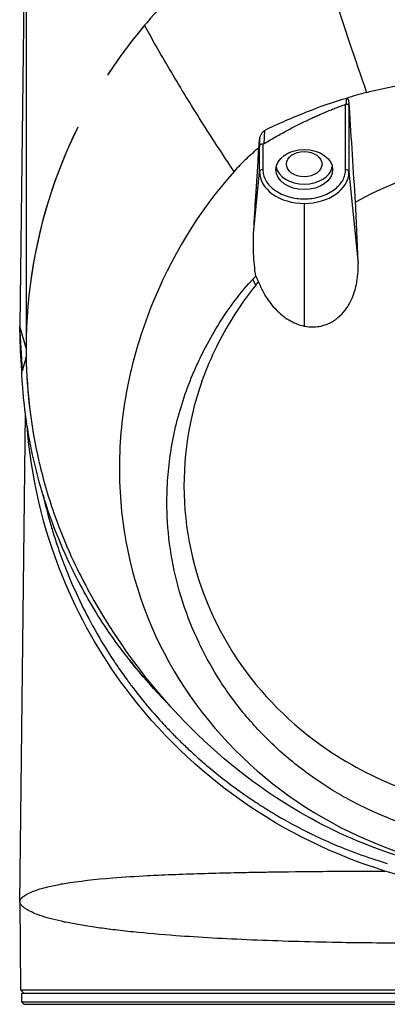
# Model space of a CAD drawing. Header units: millimetres. Extents: x 0 to 3390, y 0 to 1680.
# Tile 21 of 194: x 495 to 528, y 502 to 590. Entities that reach past the tile are written whole.
import ezdxf

# ---------------------------------------------------------------- set-up
doc = ezdxf.new("R2010")
doc.units = ezdxf.units.MM
doc.header["$LTSCALE"] = 0.2

# ---------------------------------------------------------------- blocks, each defined once
blk = doc.blocks.new('A$C15ab5bb0')
for p, q in [((-45.043, 191.65), (-45.583, 147.3)), ((-45, 191.65), (-45, 145.845)), ((-13, 168.661), (-13, 168.661)), ((-12.961, 168.67), (-12.961, 168.67)), ((-16.279, 161.383), (-16.279, 167.264)), ((-15.99, 167.362), (-15.981, 167.153)), ((-15.98, 167.153), (-15.969, 167.037)), ((-15.98, 167.153), (-15.98, 161.186)), ((-15.969, 167.037), (-15.968, 167.034)), ((-23.589, 163.737), (-23.54, 164.915)), ((-24.025, 163.563), (-24.126, 162.539)), ((-24.019, 161.186), (-24.025, 163.563)), ((-23.726, 163.695), (-23.72, 161.383)), ((-24.127, 162.537), (-24.126, 162.539)), ((-24.538, 155.943), (-24.019, 161.186)), ((-15.98, 161.186), (-15.164, 152.934)), ((-20, 158.343), (-20, 147.309)), ((-45.514, 145.121), (-45.583, 147.3)), ((-45.342, 143.3), (-45.583, 147.3)), ((-45.004, 145.315), (-45.583, 147.3)), ((-45.404, 143.3), (-45.514, 145.121)), ((-45.404, 143.3), (-45.342, 143.3)), ((-45.583, 95.5), (-45.068, 139.462)), ((-36.018, 127.863), (-36.017, 127.863)), ((-35.971, 127.619), (-35.972, 127.619)), ((-35.961, 127.563), (-35.961, 127.563)), ((-35.919, 127.352), (-35.92, 127.352)), ((-33.892, 120.67), (-33.892, 120.67)), ((-24.447, 107.496), (-24.446, 107.495)), ((-24.21, 107.288), (-24.21, 107.288)), ((-24.02, 107.124), (-24.02, 107.124)), ((-20.258, 104.287), (-20.259, 104.288)), ((-13.629, 103.558), (-13.629, 103.556)), ((-29.844, 98.052), (-29.844, 98.052)), ((-29.543, 98.062), (-29.543, 98.062)), ((-27.145, 98.127), (-27.145, 98.127)), ((-45.583, 95.5), (-45.514, 87.6)), ((-37.938, 93.106), (-37.938, 93.106)), ((-37.637, 93.067), (-37.637, 93.067)), ((-45.211, 87.3), (-45.514, 87.6)), ((-45.514, 87.6), (-0.5, 87.6)), ((-45.4, 87.3), (45.4, 87.3)), ((-45.4, 86.5), (-45.4, 87.3)), ((45.4, 86.5), (-45.4, 86.5)), ((-45.2, 86.3), (-45.4, 86.5)), ((-45.2, 86.3), (45.2, 86.3))]:
    blk.add_line(p, q)
for centre, radius, start, end in [((0, 145.3), 45, 135.9736, 146.89164), ((0, 145.3), 45, 153.75269, 173.94628), ((-32.043, 126.8), 4.734, 151.75986, 151.76727), ((-32.043, 126.8), 4.535, 155.24521, 155.25325), ((0, 145.3), 41, 211.02943, 211.02952), ((0, 145.3), 45.4, 218.07734, 224.85789)]:
    blk.add_arc(centre, radius, start, end)
for centre, major_axis, ratio, start_param, end_param in [((50.834, 74.545), (-78.459, 170.589), 0.133545, 0.802319, 0.928647), ((-33.197, 167.201), (-7.017, 16.087), 0.963246, 4.318806, 4.348602), ((-26.235, 272.567), (8.397, 178.4), 0.051537, 4.055898, 4.062121), ((-23.707, 164.07), (0.045, 0.371), 0.801407, 3.227, 3.698288), ((-23.72, 161.171), (-0.3, 0), 0.707458, 4.711901, 6.212886), ((-20, 161.878), (-2.55, 0), 0.707107, 0.13769, 3.003903), ((-16.279, 161.171), (0.3, 0), 0.707107, 0.069813, 1.570795), ((-20, 161.186), (-4.019, 0), 0.707106, 0, 1.570803), ((-20, 161.186), (4.02, 0), 0.707107, 4.712389, 6.283185), ((-20.578, 168.695), (2.666, 18.579), 0.240283, 2.784967, 2.866735), ((-44.536, 139.067), (0.348, -7.522), 0.041834, 3.808802, 3.892667)]:
    blk.add_ellipse(centre, major_axis=major_axis, ratio=ratio, start_param=start_param, end_param=end_param)
for centre, major_axis in [((-20, 161.383), (2.55, 0)), ((-20, 161.878), (1.6, 0))]:
    blk.add_ellipse(centre, major_axis=major_axis, ratio=0.707107)
for points in [[(-34.354, 174.365), (-35.581, 172.913), (-36.692, 171.415), (-37.694, 169.88)], [(-14.397, 168.32), (-15.012, 168.167), (-15.616, 167.992), (-16.209, 167.791)], [(-16.209, 167.791), (-16.082, 167.826), (-16.009, 167.683), (-15.988, 167.363)], [(-15.982, 167.156), (-15.988, 167.225), (-16.11, 167.261), (-16.191, 167.271)], [(-24.001, 164.219), (-24.009, 164), (-24.017, 163.782), (-24.025, 163.563)], [(-24.025, 163.563), (-24.012, 163.656), (-23.834, 163.697), (-23.726, 163.696)], [(-24.361, 151.789), (-24.45, 151.696), (-24.539, 151.604), (-24.632, 151.516)], [(-24.361, 151.789), (-24.287, 151.621), (-24.203, 151.459), (-24.112, 151.301)], [(-45.005, 144.556), (-45.114, 144.16), (-45.227, 143.741), (-45.342, 143.3)], [(-45.005, 144.556), (-44.979, 142.958), (-44.868, 141.358), (-44.67, 139.763)], [(-40.94, 126.588), (-40.482, 125.584), (-39.984, 124.59), (-39.444, 123.608)]]:
    blk.add_open_spline(points, degree=3)
for points, knots in [([(-26.307, 161.219), (-27.335, 162.757), (-29.302, 165.78), (-31.987, 170.166), (-33.595, 172.984), (-34.354, 174.365)], [0.0002061, 0.0002061, 0.0002061, 0.0002061, 0.3333333, 0.6666667, 1, 1, 1, 1]), ([(-14.397, 168.32), (-14.216, 168.377), (-14.035, 168.422), (-13.853, 168.465), (-12.373, 168.815), (-10.869, 169.12), (-9.346, 169.369), (-8.556, 169.498), (-7.761, 169.612), (-6.963, 169.709), (-4.681, 169.987), (-2.367, 170.132), (-0.05, 170.124)], [0, 0, 0, 0, 0.0394342, 0.0394342, 0.0394342, 0.3595322, 0.3595322, 0.3595322, 0.525523, 0.525523, 0.525523, 0.99998, 0.99998, 0.99998, 0.99998]), ([(-16.209, 167.791), (-17.45, 167.454), (-18.655, 167.007), (-21.06, 166.047), (-22.358, 165.499), (-23.54, 164.916)], [-0.8720666, -0.8720666, -0.8720666, -0.8720666, -0.4461717, -0.4461717, -0.0004657, -0.0004657, -0.0004657, -0.0004657]), ([(-16.279, 167.264), (-16.258, 167.272), (-16.237, 167.276), (-16.208, 167.277), (-16.202, 167.276), (-16.195, 167.271)], [0.092235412, 0.092235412, 0.092235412, 0.092235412, 0.099295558, 0.099295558, 0.101162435, 0.101162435, 0.101162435, 0.101162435]), ([(-15.988, 167.363), (-15.986, 167.307), (-15.983, 167.251), (-15.976, 167.143), (-15.972, 167.09), (-15.969, 167.037)], [0.0005459, 0.0005459, 0.0005459, 0.0005459, 0.01788315, 0.01788315, 0.03454159, 0.03454159, 0.03454159, 0.03454159]), ([(-15.968, 167.034), (-15.876, 165.601), (-15.784, 164.173), (-15.601, 161.295), (-15.51, 159.869), (-15.419, 158.423)], [0, 0, 0, 0, 0.4501191, 0.4501191, 0.8996968, 0.8996968, 0.8996968, 0.8996968]), ([(-40.36, 165.201), (-41.148, 163.601), (-41.831, 161.975), (-44.156, 155.42), (-44.996, 150.35), (-45.01, 141.89), (-44.628, 138.492), (-43.851, 135.142)], [0.1109561, 0.1109561, 0.1109561, 0.1109561, 0.1666667, 0.1666667, 0.3333333, 0.3333333, 0.445041, 0.445041, 0.445041, 0.445041]), ([(-24.001, 164.219), (-23.997, 164.263), (-23.985, 164.314), (-23.936, 164.45), (-23.893, 164.534), (-23.79, 164.693), (-23.73, 164.767), (-23.65, 164.842), (-23.629, 164.86), (-23.587, 164.891), (-23.565, 164.905), (-23.54, 164.916)], [-0.08252781, -0.08252781, -0.08252781, -0.08252781, -0.06592066, -0.06592066, -0.04191549, -0.04191549, -0.01684178, -0.01684178, -0.00860181, -0.00860181, -0.00041618, -0.00041618, -0.00041618, -0.00041618]), ([(-24.077, 163.339), (-24.472, 163.017), (-24.858, 162.681), (-25.609, 161.972), (-25.963, 161.609), (-26.307, 161.219)], [0.0000417, 0.0000417, 0.0000417, 0.0000417, 0.1575303, 0.1575303, 0.317238, 0.317238, 0.317238, 0.317238]), ([(-24.126, 162.539), (-24.118, 162.671), (-24.11, 162.804), (-24.094, 163.071), (-24.086, 163.205), (-24.077, 163.339)], [-0.08340166, -0.08340166, -0.08340166, -0.08340166, -0.04197266, -0.04197266, -0.00005389, -0.00005389, -0.00005389, -0.00005389]), ([(-24.538, 155.943), (-24.475, 156.953), (-24.411, 157.984), (-24.277, 160.137), (-24.196, 161.424), (-24.127, 162.537)], [0.0003049, 0.0003049, 0.0003049, 0.0003049, 0.3144603, 0.3144603, 0.6858376, 0.6858376, 0.6858376, 0.6858376]), ([(-0.016, 162.377), (-0.023, 162.377), (-0.702, 162.397), (-2.047, 162.313), (-2.719, 162.272), (-3.558, 162.2), (-4.555, 162.061), (-5.054, 161.991), (-5.591, 161.904), (-6.167, 161.794), (-6.454, 161.739), (-6.751, 161.678), (-7.057, 161.61), (-7.21, 161.577), (-7.365, 161.541), (-7.523, 161.504), (-7.601, 161.485), (-7.681, 161.466), (-7.76, 161.446), (-7.84, 161.427), (-7.974, 161.393), (-8.001, 161.386), (-8.016, 161.383), (-8.031, 161.379), (-8.046, 161.375), (-9.055, 161.118), (-10.355, 160.743), (-11.887, 160.133), (-12.967, 159.704), (-14.153, 159.143), (-15.419, 158.423)], [0, 0, 0, 0, 0.25, 0.25, 0.25, 0.375, 0.375, 0.375, 0.4375, 0.4375, 0.4375, 0.46875, 0.46875, 0.46875, 0.484375, 0.484375, 0.484375, 0.492188, 0.492188, 0.492188, 0.5, 0.5, 0.5, 0.504293, 0.504293, 0.504293, 0.795073, 0.795073, 0.795073, 1, 1, 1, 1]), ([(-26.307, 161.219), (-29.505, 157.621), (-32.022, 153.457), (-33.777, 149.017), (-34.656, 146.795), (-35.347, 144.5), (-35.828, 142.165), (-36.309, 139.832), (-36.58, 137.459), (-36.617, 135.079), (-36.69, 130.318), (-35.846, 125.539), (-34.069, 121.103), (-32.292, 116.666), (-29.604, 112.582), (-26.208, 109.158), (-22.814, 105.736), (-18.725, 102.966), (-14.256, 101.054), (-9.786, 99.141), (-4.944, 97.986), (-0.051, 97.97)], [0, 0, 0, 0, 0.166636, 0.166636, 0.166636, 0.25, 0.25, 0.25, 0.333311, 0.333311, 0.333311, 0.49999, 0.49999, 0.49999, 0.666694, 0.666694, 0.666694, 0.833333, 0.833333, 0.833333, 1, 1, 1, 1]), ([(-23.72, 161.383), (-23.72, 161.383), (-23.72, 161.383), (-23.72, 161.383), (-23.72, 161.222), (-23.677, 160.892), (-23.478, 160.402), (-23.132, 159.93), (-22.649, 159.51), (-22.054, 159.168), (-21.387, 158.924), (-20.694, 158.783), (-20.227, 158.752), (-20, 158.752)], [0, 0, 0, 0, 0.000049, 0.000049, 0.000049, 0.116527, 0.240012, 0.368646, 0.500021, 0.631395, 0.760031, 0.883515, 1, 1, 1, 1]), ([(-20, 158.752), (-19.773, 158.752), (-19.305, 158.783), (-18.612, 158.924), (-17.945, 159.168), (-17.35, 159.51), (-16.867, 159.93), (-16.522, 160.402), (-16.322, 160.892), (-16.279, 161.222), (-16.279, 161.383)], [0, 0, 0, 0, 0.116489, 0.239979, 0.368619, 0.499999, 0.631379, 0.76002, 0.88351, 1, 1, 1, 1]), ([(-15.419, 158.423), (-15.376, 157.517), (-15.334, 156.614), (-15.248, 154.775), (-15.206, 153.853), (-15.164, 152.934)], [0.0000377, 0.0000377, 0.0000377, 0.0000377, 0.2725991, 0.2725991, 0.5455124, 0.5455124, 0.5455124, 0.5455124]), ([(-24.361, 151.789), (-24.455, 152.467), (-24.52, 153.158), (-24.583, 154.539), (-24.581, 155.245), (-24.538, 155.943)], [-0.4342229, -0.4342229, -0.4342229, -0.4342229, -0.2170073, -0.2170073, 0, 0, 0, 0]), ([(-20, 147.309), (-19.722, 147.252), (-19.44, 147.226), (-18.698, 147.244), (-18.251, 147.343), (-17.519, 147.667), (-17.229, 147.848), (-16.724, 148.267), (-16.507, 148.496), (-16.101, 149.024), (-15.92, 149.327), (-15.558, 150.089), (-15.406, 150.562), (-15.179, 151.662), (-15.135, 152.301), (-15.164, 152.934)], [0.0000008, 0.0000008, 0.0000008, 0.0000008, 0.0863251, 0.0863251, 0.2273811, 0.2273811, 0.3323759, 0.3323759, 0.4288848, 0.4288848, 0.536055, 0.536055, 0.6852449, 0.6852449, 0.8753391, 0.8753391, 0.8753391, 0.8753391]), ([(-0.011, 100.658), (-1.382, 100.657), (-2.754, 100.742), (-4.113, 100.911), (-5.474, 101.08), (-6.824, 101.333), (-8.151, 101.667), (-9.479, 102.001), (-10.783, 102.415), (-12.056, 102.905), (-13.329, 103.396), (-14.569, 103.963), (-15.767, 104.601), (-16.33, 104.901), (-16.883, 105.216), (-17.426, 105.546), (-18.04, 105.919), (-18.641, 106.313), (-19.227, 106.726), (-20.33, 107.503), (-21.382, 108.348), (-22.373, 109.254), (-23.363, 110.159), (-24.293, 111.126), (-25.155, 112.144), (-26.017, 113.162), (-26.81, 114.233), (-27.529, 115.347), (-28.205, 116.392), (-28.815, 117.476), (-29.356, 118.59), (-29.391, 118.662), (-29.426, 118.734), (-29.46, 118.807), (-30.027, 119.997), (-30.514, 121.222), (-30.917, 122.472), (-31.32, 123.721), (-31.639, 124.994), (-31.873, 126.281), (-32.106, 127.566), (-32.254, 128.865), (-32.314, 130.168), (-32.344, 130.822), (-32.351, 131.478), (-32.337, 132.134), (-32.328, 132.552), (-32.31, 132.971), (-32.284, 133.389), (-32.234, 134.159), (-32.155, 134.929), (-32.045, 135.694), (-32.039, 135.74), (-32.032, 135.786), (-32.025, 135.832), (-31.905, 136.643), (-31.75, 137.449), (-31.561, 138.247), (-31.372, 139.045), (-31.149, 139.835), (-30.894, 140.616), (-30.639, 141.397), (-30.351, 142.168), (-30.033, 142.928), (-29.867, 143.323), (-29.693, 143.715), (-29.511, 144.104), (-29.343, 144.462), (-29.17, 144.817), (-28.99, 145.17), (-28.615, 145.905), (-28.213, 146.627), (-27.78, 147.333), (-27.346, 148.039), (-26.882, 148.728), (-26.386, 149.395), (-25.89, 150.062), (-25.362, 150.709), (-24.803, 151.328), (-24.747, 151.39), (-24.691, 151.452), (-24.632, 151.516)], [0, 0, 0, 0, 0.0558973, 0.0558973, 0.0558973, 0.1118359, 0.1118359, 0.1118359, 0.1677762, 0.1677762, 0.1677762, 0.2237383, 0.2237383, 0.2237383, 0.25, 0.25, 0.25, 0.2796998, 0.2796998, 0.2796998, 0.3356284, 0.3356284, 0.3356284, 0.3915473, 0.3915473, 0.3915473, 0.4474757, 0.4474757, 0.4474757, 0.5, 0.5, 0.5, 0.503405, 0.503405, 0.503405, 0.5593482, 0.5593482, 0.5593482, 0.6152764, 0.6152764, 0.6152764, 0.6711159, 0.6711159, 0.6711159, 0.6991461, 0.6991461, 0.6991461, 0.7170401, 0.7170401, 0.7170401, 0.75, 0.75, 0.75, 0.7519922, 0.7519922, 0.7519922, 0.7869331, 0.7869331, 0.7869331, 0.8218791, 0.8218791, 0.8218791, 0.8568262, 0.8568262, 0.8568262, 0.875, 0.875, 0.875, 0.8917408, 0.8917408, 0.8917408, 0.9266216, 0.9266216, 0.9266216, 0.9615238, 0.9615238, 0.9615238, 0.996469, 0.996469, 0.996469, 0.9999607, 0.9999607, 0.9999607, 0.9999607]), ([(-24.356, 150.988), (-25.922, 149.033), (-27.051, 147.167), (-28.853, 143.497), (-29.589, 141.444), (-30.958, 135.558), (-31.045, 131.678), (-29.649, 124.155), (-28.192, 120.59), (-23.931, 114.205), (-21.184, 111.448), (-15.71, 107.707), (-13.246, 106.456), (-9.341, 105.064), (-8.01, 104.682), (-5.3, 104.086), (-3.912, 103.869), (-1.702, 103.671), (-0.859, 103.63), (-0.011, 103.629)], [-6.917277, -6.917277, -6.917277, -6.917277, -6.307005, -6.307005, -5.616269, -5.616269, -4.383959, -4.383959, -3.160831, -3.160831, -1.94987, -1.94987, -1.100763, -1.100763, -0.676872, -0.676872, -0.254293, -0.254293, 0, 0, 0, 0]), ([(-24.355, 150.989), (-24.319, 151.045), (-24.278, 151.096), (-24.196, 151.199), (-24.155, 151.251), (-24.112, 151.301)], [-0.04081303, -0.04081303, -0.04081303, -0.04081303, -0.02051918, -0.02051918, -0.00010444, -0.00010444, -0.00010444, -0.00010444]), ([(-24.112, 151.301), (-23.929, 150.827), (-23.704, 150.37), (-23.175, 149.522), (-22.871, 149.127), (-22.189, 148.425), (-21.81, 148.116), (-20.962, 147.604), (-20.492, 147.41), (-20, 147.309)], [0, 0, 0, 0, 0.1517701, 0.1517701, 0.3002274, 0.3002274, 0.4466341, 0.4466341, 0.6003531, 0.6003531, 0.6003531, 0.6003531]), ([(-32.346, 113.461), (-32.512, 113.629), (-32.678, 113.799), (-32.842, 113.97), (-34.66, 115.867), (-36.31, 117.917), (-38.828, 121.67), (-39.787, 123.315), (-41.233, 126.196), (-41.775, 127.405), (-43.394, 131.49), (-44.132, 134.196), (-44.857, 137.911), (-45.035, 139.109), (-45.224, 140.781), (-45.275, 141.318), (-45.354, 142.344), (-45.383, 142.834), (-45.404, 143.3)], [-9.702244, -9.702244, -9.702244, -9.702244, -9.592356, -9.592356, -9.592356, -8.374422, -8.374422, -7.490537, -7.490537, -6.876667, -6.876667, -5.455528, -5.455528, -4.720607, -4.720607, -4.353146, -4.353146, -3.986317, -3.986317, -3.986317, -3.986317]), ([(-12.739, 98.29), (-17.311, 99.705), (-21.661, 101.831), (-29.579, 107.366), (-33.103, 110.77), (-38.36, 117.797), (-40.282, 121.207), (-43.5, 129.161), (-44.57, 133.748), (-44.918, 138.405)], [0.000042, 0.000042, 0.000042, 0.000042, 1.435969, 1.435969, 2.891823, 2.891823, 4.060144, 4.060144, 5.463723, 5.463723, 5.463723, 5.463723]), ([(-43.852, 135.141), (-43.464, 133.467), (-42.978, 131.805), (-41.963, 128.963), (-41.48, 127.769), (-40.94, 126.588)], [-16.155719, -16.155719, -16.155719, -16.155719, -15.427072, -15.427072, -14.894047, -14.894047, -14.894047, -14.894047]), ([(-43.483, 132.125), (-43.337, 131.474), (-43.17, 130.797), (-42.978, 130.095), (-42.868, 129.696), (-42.751, 129.29), (-42.625, 128.876), (-42.562, 128.669), (-42.496, 128.46), (-42.429, 128.249), (-42.361, 128.039), (-42.277, 127.783), (-42.219, 127.612), (-41.998, 126.956), (-41.766, 126.319), (-41.525, 125.7), (-40.767, 123.747), (-39.925, 121.985), (-39.056, 120.399), (-38.483, 119.355), (-37.899, 118.387), (-37.316, 117.492), (-37.025, 117.045), (-36.734, 116.615), (-36.445, 116.202), (-36.3, 115.996), (-36.156, 115.794), (-36.012, 115.597), (-35.94, 115.498), (-35.869, 115.4), (-35.797, 115.303), (-35.761, 115.255), (-35.726, 115.207), (-35.69, 115.159), (-35.672, 115.135), (-35.654, 115.111), (-35.636, 115.087), (-35.619, 115.064), (-35.601, 115.04), (-35.557, 114.982), (-34.159, 113.125), (-33.045, 111.923), (-32.431, 111.268), (-32.268, 111.095), (-32.14, 110.96), (-32.044, 110.861), (-31.959, 110.773), (-31.9, 110.712), (-31.866, 110.677), (-31.847, 110.658), (-31.811, 110.62), (-31.714, 110.522), (-31.618, 110.424), (-31.464, 110.269), (-31.312, 110.118), (-31.008, 109.817), (-30.71, 109.53), (-30.42, 109.258), (-29.26, 108.17), (-28.225, 107.313), (-27.366, 106.64), (-26.506, 105.967), (-25.853, 105.501), (-25.34, 105.143), (-25.314, 105.126), (-25.288, 105.108), (-25.261, 105.089), (-25.008, 104.914), (-24.66, 104.676), (-24.21, 104.382), (-23.961, 104.22), (-23.68, 104.04), (-23.368, 103.846), (-23.211, 103.749), (-23.047, 103.648), (-22.874, 103.543), (-22.701, 103.439), (-22.485, 103.311), (-22.33, 103.22), (-21.712, 102.859), (-21.138, 102.543), (-20.612, 102.265), (-20.348, 102.126), (-20.097, 101.997), (-19.858, 101.877), (-19.739, 101.817), (-19.623, 101.759), (-19.51, 101.703), (-19.453, 101.675), (-19.397, 101.648), (-19.342, 101.621), (-19.287, 101.594), (-19.259, 101.58), (-19.18, 101.542), (-18.579, 101.252), (-17.995, 100.987), (-17.429, 100.743), (-15.602, 99.957), (-13.948, 99.404), (-12.53, 98.965)], [0.1912598, 0.1912598, 0.1912598, 0.1912598, 0.21875, 0.21875, 0.21875, 0.234375, 0.234375, 0.234375, 0.2421875, 0.2421875, 0.2421875, 0.25, 0.25, 0.25, 0.2800775, 0.2800775, 0.2800775, 0.375, 0.375, 0.375, 0.4375, 0.4375, 0.4375, 0.46875, 0.46875, 0.46875, 0.484375, 0.484375, 0.484375, 0.4921875, 0.4921875, 0.4921875, 0.4960937, 0.4960937, 0.4960937, 0.4980469, 0.4980469, 0.4980469, 0.5, 0.5, 0.5, 0.5625, 0.5625, 0.5625, 0.5790767, 0.5790767, 0.5790767, 0.59375, 0.59375, 0.59375, 0.6015625, 0.6015625, 0.6015625, 0.609375, 0.609375, 0.609375, 0.625, 0.625, 0.625, 0.6875, 0.6875, 0.6875, 0.75, 0.75, 0.75, 0.7530666, 0.7530666, 0.7530666, 0.78125, 0.78125, 0.78125, 0.796875, 0.796875, 0.796875, 0.8046875, 0.8046875, 0.8046875, 0.8125, 0.8125, 0.8125, 0.84375, 0.84375, 0.84375, 0.859375, 0.859375, 0.859375, 0.8671875, 0.8671875, 0.8671875, 0.8710937, 0.8710937, 0.8710937, 0.875, 0.875, 0.875, 0.9045786, 0.9045786, 0.9045786, 1, 1, 1, 1]), ([(-0.041, 97.782), (-1.114, 97.784), (-2.183, 97.837), (-4.391, 98.04), (-5.534, 98.203), (-8.404, 98.735), (-10.071, 99.168), (-14.81, 100.686), (-17.772, 102.047), (-24.372, 105.887), (-27.743, 108.636), (-34.116, 115.206), (-37, 119.162), (-39.444, 123.608)], [0, 0, 0, 0, 0.322422, 0.322422, 0.701066, 0.701066, 1.320921, 1.320921, 2.540525, 2.540525, 4.416149, 4.416149, 6.585961, 6.585961, 6.585961, 6.585961]), ([(-45.583, 95.5), (-45.578, 95.514), (-45.572, 95.537), (-45.564, 95.567), (-45.556, 95.596), (-45.542, 95.651), (-45.535, 95.672), (-45.532, 95.683), (-45.532, 95.684), (-45.529, 95.693), (-45.525, 95.702), (-45.522, 95.711), (-45.517, 95.72), (-45.508, 95.737), (-45.496, 95.755), (-45.485, 95.769), (-45.474, 95.783), (-45.457, 95.801), (-45.452, 95.807), (-45.432, 95.827), (-45.389, 95.881), (-45.294, 95.96), (-45.271, 95.98), (-45.239, 96.005), (-45.22, 96.019), (-45.106, 96.105), (-44.97, 96.187), (-44.816, 96.265), (-44.686, 96.332), (-44.537, 96.399), (-44.37, 96.465), (-44.009, 96.607), (-43.559, 96.744), (-43.058, 96.866), (-42.874, 96.911), (-42.683, 96.954), (-42.485, 96.995), (-42.286, 97.037), (-42.102, 97.073), (-41.826, 97.122), (-41.737, 97.138), (-41.648, 97.154), (-41.557, 97.169), (-40.265, 97.387), (-38.78, 97.549), (-37.245, 97.672), (-36.207, 97.755), (-35.145, 97.822), (-34.093, 97.876), (-33.415, 97.912), (-32.83, 97.94), (-31.897, 97.978), (-31.793, 97.982), (-31.689, 97.986), (-31.585, 97.99), (-29.82, 98.06), (-28.038, 98.109), (-26.305, 98.146), (-25.835, 98.156), (-25.319, 98.167), (-24.782, 98.177), (-24.272, 98.187), (-23.745, 98.195), (-23.223, 98.204), (-21.617, 98.229), (-19.979, 98.247), (-18.328, 98.26), (-17.895, 98.264), (-17.491, 98.267), (-17.073, 98.27), (-16.959, 98.271), (-16.844, 98.272), (-16.726, 98.272), (-15.77, 98.279), (-14.716, 98.284), (-13.56, 98.288), (-13.478, 98.288), (-13.292, 98.289), (-13.151, 98.289), (-13.01, 98.29), (-12.873, 98.29), (-12.739, 98.29)], [0, 0, 0, 0, 0.0078125, 0.0078125, 0.0078125, 0.015625, 0.015625, 0.015625, 0.0195313, 0.0195313, 0.0195313, 0.0234375, 0.0234375, 0.0234375, 0.03125, 0.03125, 0.03125, 0.0390625, 0.0390625, 0.0390625, 0.0703125, 0.0703125, 0.0703125, 0.078125, 0.078125, 0.078125, 0.125, 0.125, 0.125, 0.164599, 0.164599, 0.164599, 0.25, 0.25, 0.25, 0.28125, 0.28125, 0.28125, 0.3125, 0.3125, 0.3125, 0.3225288, 0.3225288, 0.3225288, 0.4657139, 0.4657139, 0.4657139, 0.5625, 0.5625, 0.5625, 0.625, 0.625, 0.625, 0.6319499, 0.6319499, 0.6319499, 0.75, 0.75, 0.75, 0.7820631, 0.7820631, 0.7820631, 0.8125, 0.8125, 0.8125, 0.90625, 0.90625, 0.90625, 0.9308087, 0.9308087, 0.9308087, 0.9375, 0.9375, 0.9375, 0.9921875, 0.9921875, 0.9921875, 0.9960938, 0.9960938, 0.9960938, 0.9999997, 0.9999997, 0.9999997, 0.9999997]), ([(-0.25, 95.505), (-0.327, 95.507), (-0.405, 95.509), (-0.573, 95.513), (-0.663, 95.516), (-1.012, 95.529), (-1.27, 95.545), (-3.133, 95.69), (-4.759, 96.005), (-8.51, 96.973), (-10.414, 97.572), (-12.739, 98.29)], [0.000119, 0.000119, 0.000119, 0.000119, 0.023357, 0.023357, 0.050459, 0.050459, 0.128088, 0.128088, 0.611335, 0.611335, 1.120265, 1.120265, 1.120265, 1.120265]), ([(45.583, 95.5), (45.575, 95.478), (45.565, 95.449), (45.555, 95.417), (45.553, 95.411), (45.551, 95.404), (45.549, 95.398), (45.54, 95.37), (45.53, 95.335), (45.52, 95.304), (45.515, 95.289), (45.51, 95.275), (45.505, 95.265), (45.504, 95.262), (45.502, 95.259), (45.501, 95.257), (45.499, 95.254), (45.497, 95.252), (45.496, 95.249), (45.494, 95.247), (45.492, 95.244), (45.49, 95.242), (45.487, 95.237), (45.483, 95.233), (45.48, 95.229), (45.478, 95.226), (45.476, 95.224), (45.474, 95.222), (45.461, 95.208), (45.447, 95.192), (45.433, 95.176), (45.41, 95.151), (45.386, 95.124), (45.36, 95.098), (45.308, 95.048), (45.248, 94.998), (45.18, 94.949), (45.174, 94.944), (45.167, 94.94), (45.161, 94.935), (45.1, 94.892), (45.034, 94.848), (44.962, 94.805), (44.795, 94.706), (44.597, 94.607), (44.368, 94.511), (44.154, 94.42), (43.913, 94.331), (43.646, 94.244), (43.067, 94.055), (42.364, 93.874), (41.541, 93.701), (41.198, 93.629), (40.833, 93.559), (40.448, 93.49), (39.492, 93.32), (38.409, 93.161), (37.209, 93.014), (35.532, 92.808), (33.629, 92.627), (31.53, 92.471), (29.435, 92.316), (27.147, 92.187), (24.706, 92.083), (22.27, 91.98), (19.678, 91.905), (16.985, 91.855), (14.295, 91.806), (11.497, 91.784), (8.65, 91.777), (5.798, 91.771), (2.898, 91.778), (0, 91.779), (-2.905, 91.78), (-5.805, 91.781), (-8.65, 91.789), (-9.341, 91.791), (-10.029, 91.793), (-10.713, 91.796), (-12.849, 91.805), (-14.947, 91.82), (-16.986, 91.856), (-19.675, 91.904), (-22.263, 91.98), (-24.701, 92.084), (-27.143, 92.187), (-29.434, 92.316), (-31.53, 92.471), (-32.897, 92.573), (-34.182, 92.685), (-35.375, 92.808), (-36.013, 92.873), (-36.625, 92.942), (-37.209, 93.014), (-37.729, 93.077), (-38.227, 93.143), (-38.702, 93.212), (-39.722, 93.358), (-40.639, 93.515), (-41.444, 93.682), (-41.476, 93.689), (-41.509, 93.696), (-41.541, 93.703), (-42.313, 93.866), (-42.979, 94.039), (-43.538, 94.221), (-43.849, 94.322), (-44.126, 94.425), (-44.368, 94.532), (-44.583, 94.627), (-44.772, 94.726), (-44.932, 94.827), (-45.024, 94.884), (-45.106, 94.937), (-45.18, 94.991), (-45.281, 95.065), (-45.366, 95.141), (-45.433, 95.217), (-45.449, 95.236), (-45.465, 95.256), (-45.48, 95.274), (-45.48, 95.275), (-45.481, 95.276), (-45.481, 95.277), (-45.485, 95.281), (-45.488, 95.284), (-45.491, 95.288), (-45.492, 95.29), (-45.494, 95.292), (-45.496, 95.294), (-45.497, 95.296), (-45.499, 95.298), (-45.501, 95.3), (-45.508, 95.308), (-45.514, 95.319), (-45.52, 95.331), (-45.533, 95.356), (-45.544, 95.388), (-45.555, 95.419), (-45.565, 95.449), (-45.575, 95.479), (-45.583, 95.5)], [0, 0, 0, 0, 0.003964, 0.003964, 0.003964, 0.004713, 0.004713, 0.004713, 0.007953, 0.007953, 0.007953, 0.009478, 0.009478, 0.009478, 0.009935, 0.009935, 0.009935, 0.010428, 0.010428, 0.010428, 0.01092, 0.01092, 0.01092, 0.011903, 0.011903, 0.011903, 0.012413, 0.012413, 0.012413, 0.01583, 0.01583, 0.01583, 0.021067, 0.021067, 0.021067, 0.031544, 0.031544, 0.031544, 0.032526, 0.032526, 0.032526, 0.041717, 0.041717, 0.041717, 0.062955, 0.062955, 0.062955, 0.082774, 0.082774, 0.082774, 0.125744, 0.125744, 0.125744, 0.143688, 0.143688, 0.143688, 0.188269, 0.188269, 0.188269, 0.25059, 0.25059, 0.25059, 0.312834, 0.312834, 0.312834, 0.374971, 0.374971, 0.374971, 0.437043, 0.437043, 0.437043, 0.49925, 0.49925, 0.49925, 0.561612, 0.561612, 0.561612, 0.576759, 0.576759, 0.576759, 0.624068, 0.624068, 0.624068, 0.686476, 0.686476, 0.686476, 0.749017, 0.749017, 0.749017, 0.7898, 0.7898, 0.7898, 0.811607, 0.811607, 0.811607, 0.830994, 0.830994, 0.830994, 0.872606, 0.872606, 0.872606, 0.874291, 0.874291, 0.874291, 0.914641, 0.914641, 0.914641, 0.937101, 0.937101, 0.937101, 0.957104, 0.957104, 0.957104, 0.968527, 0.968527, 0.968527, 0.984245, 0.984245, 0.984245, 0.988175, 0.988175, 0.988175, 0.988328, 0.988328, 0.988328, 0.989158, 0.989158, 0.989158, 0.98965, 0.98965, 0.98965, 0.990141, 0.990141, 0.990141, 0.99211, 0.99211, 0.99211, 0.996053, 0.996053, 0.996053, 1, 1, 1, 1])]:
    blk.add_open_spline(points, degree=3, knots=knots)
blk.add_rational_spline([(-23.589, 163.737), (-19.887, 165.946), (-16.279, 167.264)], [2.34656702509, 2.61072482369, 2.55257731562], degree=2)

msp = doc.modelspace()

# ---------------------------------------------------------------- block references
msp.add_blockref('A$C15ab5bb0', (540.982, 415.338))

doc.saveas('drawing.dxf')
